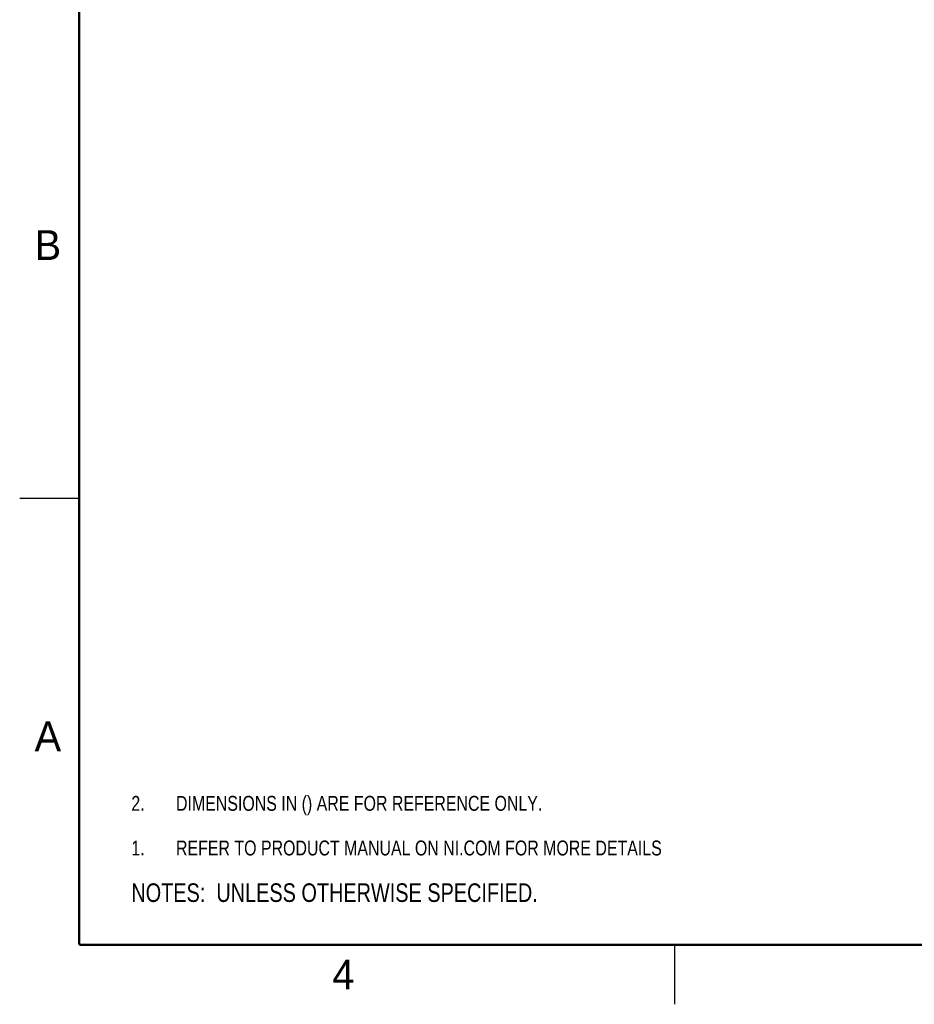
# Model space of a CAD drawing. Header units: inches. Extents: x 0 to 22, y 0 to 17.
# Tile 1 of 12: x 0 to 7.5, y 0 to 8.3. Entities that reach past the tile are written whole.
import ezdxf

# ---------------------------------------------------------------- set-up
doc = ezdxf.new("R2010")
doc.units = ezdxf.units.IN
doc.header["$LTSCALE"] = 1.21
doc.header["$MEASUREMENT"] = 0
doc.layers.get('0').update_dxf_attribs({"linetype": 'CONTINUOUS'})
doc.layers.add('DETAIL', color=7, linetype='CONTINUOUS')
doc.styles.get("Standard").update_dxf_attribs({"font": 'txt', "width": 0.8})
doc.styles.add('TEXTSTYLE_2', font='txt')

# ---------------------------------------------------------------- blocks, each defined once
blk = doc.blocks.new('CUSTOM_NOTE_BL0', base_point=(3.6251, 1.3124))
at = {"color": 2, "linetype": 'CONTINUOUS', "width": 0.8}
for s, p in [('1.', (0.9376, 1.2498)), ('REFER TO PRODUCT MANUAL ON NI.COM FOR MORE DETAILS', (1.3125, 1.25))]:
    blk.add_text(s, height=0.125, dxfattribs=at).set_placement(p)
blk = doc.blocks.new('NOTES_HEADER_BL1', base_point=(3.1215, 0.9375))
at = {"layer": 'DETAIL', "color": 2, "linetype": 'CONTINUOUS', "width": 0.8}
blk.add_text('NOTES:  UNLESS OTHERWISE SPECIFIED.', height=0.156, dxfattribs=at).set_placement((0.9375, 0.8595))
blk = doc.blocks.new('DIMS_REF_BL3', base_point=(3.1251, 1.6874))
at = {"layer": 'DETAIL', "color": 2, "linetype": 'CONTINUOUS', "width": 0.8}
for s, p in [('2.', (0.9376, 1.6248)), ('DIMENSIONS IN () ARE FOR REFERENCE ONLY.', (1.3125, 1.625))]:
    blk.add_text(s, height=0.125, dxfattribs=at).set_placement(p)

msp = doc.modelspace()

# ---------------------------------------------------------------- linework, layer by layer
at = {"color": 2, "linetype": 'CONTINUOUS'}
for p, q in [((0, 4.25), (0.5, 4.25)), ((5.5, 0), (5.5, 0.5))]:
    msp.add_line(p, q, dxfattribs=at)
at = {"color": 7, "linetype": 'CONTINUOUS', "const_width": 0.02}
for points in [[(0.5, 16.5), (0.5, 0.5)], [(0.5, 0.5), (21.5, 0.5)]]:
    msp.add_lwpolyline(points, dxfattribs=at)

# ---------------------------------------------------------------- block references
at = {"color": 2, "linetype": 'CONTINUOUS'}
msp.add_blockref('CUSTOM_NOTE_BL0', (3.6251, 1.3124), dxfattribs=at)
at = {"layer": 'DETAIL', "color": 2, "linetype": 'CONTINUOUS'}
for name, p in [('DIMS_REF_BL3', (3.1251, 1.6874)), ('NOTES_HEADER_BL1', (3.1215, 0.9375))]:
    msp.add_blockref(name, p, dxfattribs=at)

# ---------------------------------------------------------------- texts
at = {"color": 2, "linetype": 'CONTINUOUS', "char_height": 0.25, "width": 0.25, "attachment_point": 1, "line_spacing_factor": 0.9, "style": 'TEXTSTYLE_2'}
for s, insert in [('B', (0.125, 6.5)), ('A', (0.125, 2.375)), ('4', (2.625, 0.375))]:
    msp.add_mtext(s, dxfattribs=dict(at, insert=insert))

doc.saveas('drawing.dxf')
